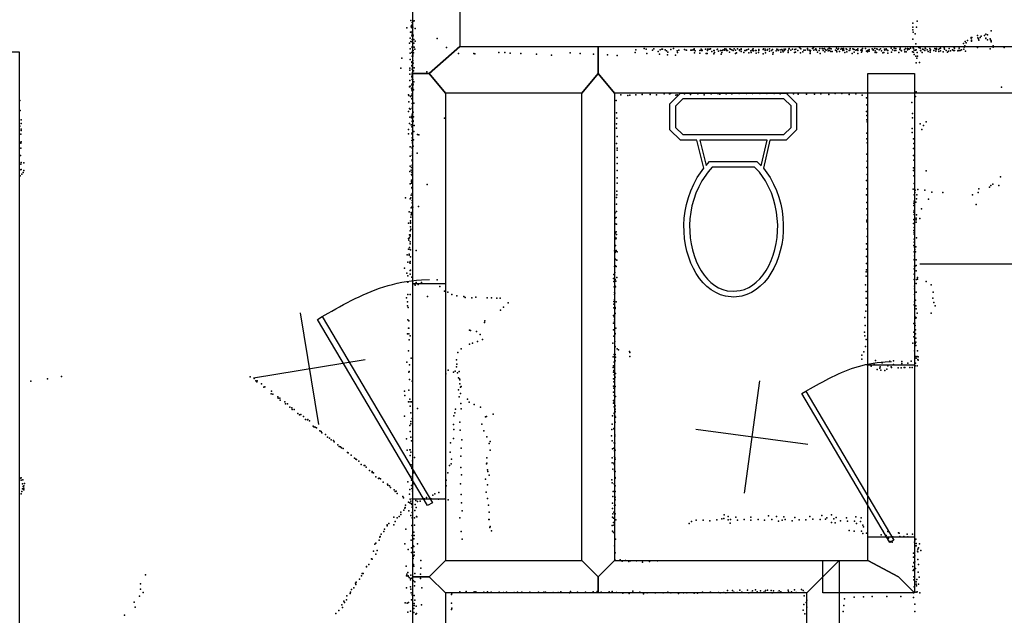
# Model space of a CAD drawing. Header units: millimetres. Extents: x -28413 to 52712, y -42191 to 56778.
# Tile 49 of 70: x 6383 to 9861, y 16469 to 18573. Entities that reach past the tile are written whole.
import ezdxf

# ---------------------------------------------------------------- set-up
doc = ezdxf.new("R2010")
doc.units = ezdxf.units.MM
for name, color, linetype in [('DOORS', 7, 'Continuous'), ('OBJECTS', 8, 'Continuous'), ('P', 9, 'Continuous'), ('PANOS', 10, 'Continuous'), ('ROOMS', 1, 'Continuous'), ('STRUCTS', 4, 'Continuous'), ('WALLS', 3, 'Continuous')]:
    doc.layers.add(name, color=color, linetype=linetype)

# ---------------------------------------------------------------- blocks, each defined once
blk = doc.blocks.new('Toilet_5B')
for points in [[(-225.3, 322.7), (-187.7, 360.3)], [(-187.7, 360.3), (186.3, 360.3)], [(186.3, 360.3), (223, 323.6)], [(-225.4, 230.4), (-225.3, 322.7)], [(-205.3, 314.4), (-205.4, 238.9)], [(-179.4, 340.3), (-205.3, 314.4)], [(178, 340.3), (-179.4, 340.3)], [(203, 315.4), (178, 340.3)], [(203, 238.8), (203, 315.4)], [(223, 323.6), (223, 230.5)], [(-187.6, 193.9), (-225.4, 230.4)], [(-205.4, 238.9), (-179.5, 213.9)], [(-179.5, 213.9), (-126.8, 213.9)], [(-126.8, 213.9), (125.8, 214)], [(125.8, 214), (178.1, 213.9)], [(178.1, 213.9), (203, 238.8)], [(223, 230.5), (186.4, 193.9)], [(-129.4, 193.9), (-187.6, 193.9)], [(-104.9, 95.7), (-129.4, 193.9)], [(118.4, 194), (-119.1, 193.9)], [(-119.1, 193.9), (-96.9, 104.7)], [(97.9, 103.3), (118.4, 194)], [(128.6, 194), (106.3, 95.3)], [(186.4, 193.9), (128.6, 194)], [(-96.9, 104.7), (-84.3, 119.2)], [(-84.3, 119.2), (82, 119.2)], [(82, 119.2), (97.9, 103.3)], [(0.5, -359.8), (-28.3, -356.8), (-46.1, -351.7), (-63, -344.2), (-78.8, -334.4), (-93.7, -322.7), (-107.4, -309.2), (-120, -293.9), (-131.4, -277.2), (-141.7, -259.1), (-150.6, -239.7), (-158.3, -219.2), (-164.6, -197.8), (-169.5, -175.5), (-172.9, -152.6), (-174.9, -129.1), (-175.2, -105.2), (-173.9, -81), (-170.9, -56.7), (-166.1, -32.4), (-159.5, -8.2), (-151, 15.7), (-140.6, 39.1), (-128, 62.1), (-104.9, 95.7)], [(-90, 82.1), (-111.5, 50.8), (-123, 29.5), (-132.7, 7.5), (-140.6, -14.9), (-146.8, -37.6), (-151.2, -60.5), (-154, -83.4), (-155.2, -106.2), (-154.9, -128.8), (-153, -150.9), (-149.7, -172.5), (-145.1, -193.5), (-139.1, -213.6), (-131.9, -232.7), (-123.5, -250.6), (-114, -267.3), (-103.5, -282.6), (-92, -296.4), (-79.7, -308.4), (-66.5, -318.7), (-52.6, -327.1), (-38, -333.4), (-22.8, -337.6), (0.4, -339.7)], [(-75.1, 99.2), (-90, 82.1)], [(73.8, 99.2), (-75.1, 99.2)], [(0.4, -339.7), (23.7, -337.3), (38.9, -332.9), (53.5, -326.4), (67.4, -317.9), (80.5, -307.5), (92.9, -295.3), (104.4, -281.4), (114.8, -266), (124.3, -249.3), (132.7, -231.2), (139.8, -212.1), (145.8, -192), (150.4, -171.1), (153.7, -149.5), (155.5, -127.4), (155.9, -105), (154.7, -82.3), (152, -59.5), (147.6, -36.8), (141.5, -14.2), (133.7, 8), (124.1, 29.7), (112.8, 50.6), (91.7, 81.2)], [(106.3, 95.3), (129.3, 62), (141.7, 39.2), (152, 16.1), (160.4, -7.6), (166.9, -31.5), (171.6, -55.7), (174.6, -79.9), (175.9, -103.9), (175.5, -127.7), (173.6, -151.2), (170.2, -174.1), (165.3, -196.3), (159, -217.7), (151.4, -238.2), (142.5, -257.6), (132.3, -275.8), (120.9, -292.7), (108.3, -308), (94.6, -321.7), (79.9, -333.5), (64, -343.4), (47.2, -351.1), (29.4, -356.5), (0.5, -359.8)], [(91.7, 81.2), (73.8, 99.2)]]:
    blk.add_lwpolyline(points)
blk = doc.blocks.new('1-Standard_3D')
for points in [[(-403.982, 5.64828), (253.382, 394.931), (263.573, 377.722), (-393.791, -11.5606), (-403.982, 5.64828)], [(263.573, 377.722), (275.367, 357.142), (283.15, 343.495), (290.844, 329.879), (298.429, 316.269), (305.882, 302.642), (313.184, 288.973), (320.313, 275.239), (327.249, 261.416), (333.971, 247.479), (340.456, 233.405), (346.686, 219.17), (352.638, 204.75), (358.291, 190.121), (363.626, 175.258), (368.62, 160.139), (373.253, 144.738), (377.503, 129.032), (381.351, 112.998), (384.774, 96.6102), (387.752, 79.8457), (390.265, 62.6802), (392.29, 45.0899), (393.807, 27.0508), (395.085, -0.90191)]]:
    blk.add_lwpolyline(points)

msp = doc.modelspace()

# ---------------------------------------------------------------- linework, layer by layer
at = {"layer": 'DOORS'}
for points in [[(7772.4, 16879.7), (7772.4, 17641.7), (7886.7, 17641.7), (7886.7, 16879.7), (7772.4, 16879.7)], [(9379, 16744.9), (9379, 17354.5), (9544, 17354.5), (9544, 16744.9), (9379, 16744.9)]]:
    msp.add_lwpolyline(points, dxfattribs=at)
at = {"layer": 'OBJECTS'}
msp.add_lwpolyline([(11061.7, 17710.2), (9563.1, 17710.2)], dxfattribs=at)
at = {"layer": 'P'}
for p in [(7751, 18545), (7765, 18570), (7766, 18550), (7767, 18546), (7768, 18554), (7768, 18549), (7769, 18563), (7770, 18545), (7772, 18567), (7772, 18547), (7776, 18569), (7780, 18542), (9538, 18561), (9538, 18547), (9538, 18538), (9551, 18547), (9553, 18568), (7763, 18508), (7764, 18529), (7768, 18516), (7769, 18532), (7770, 18528), (7770, 18522), (7770, 18503), (7771, 18502), (7772, 18521), (7772, 18503), (7773, 18516), (7775, 18503), (7858, 18507), (9538, 18504), (9539, 18529), (9546, 18523), (9744, 18510), (9744, 18508), (9745, 18501), (9746, 18511), (9766, 18517), (9767, 18509), (9770, 18506), (9771, 18501), (9776, 18511), (9779, 18515), (9791, 18518), (9796, 18522), (9796, 18508), (9796, 18507), (9802, 18520), (9802, 18502), (9811, 18506), (9812, 18502), (9814, 18534), (7760, 18491), (7763, 18470), (7765, 18496), (7769, 18495), (7770, 18477), (7770, 18475), (7772, 18478), (7774, 18491), (7775, 18491), (7776, 18476), (7779, 18469), (7780, 18498), (7891, 18475), (8559, 18467), (8589, 18472), (8596, 18469), (8618, 18466), (8623, 18470), (8645, 18467), (8651, 18469), (8654, 18469), (8663, 18467), (8683, 18468), (8692, 18471), (8711, 18466), (8731, 18468), (8737, 18466), (8738, 18466), (8754, 18466), (8757, 18466), (8762, 18467), (8763, 18467), (8765, 18470), (8766, 18467), (8790, 18469), (8793, 18467), (8806, 18469), (8813, 18469), (8817, 18469), (8821, 18469), (8823, 18470), (8847, 18468), (8848, 18469), (8868, 18467), (8873, 18466), (8874, 18470), (8878, 18469), (8891, 18470), (8894, 18469), (8899, 18467), (8907, 18470), (8912, 18466), (8919, 18470), (8926, 18467), (8932, 18470), (8932, 18468), (8952, 18467), (8957, 18469), (8971, 18468), (8974, 18470), (8994, 18468), (9009, 18468), (9010, 18470), (9016, 18469), (9023, 18466), (9025, 18468), (9032, 18470), (9042, 18468), (9058, 18469), (9061, 18468), (9069, 18467), (9075, 18468), (9083, 18469), (9083, 18467), (9088, 18469), (9100, 18469), (9101, 18471), (9107, 18466), (9113, 18469), (9121, 18468), (9125, 18469), (9138, 18475), (9141, 18472), (9142, 18470), (9153, 18466), (9157, 18466), (9166, 18472), (9166, 18467), (9172, 18466), (9184, 18471), (9187, 18474), (9188, 18466), (9194, 18468), (9195, 18470), (9198, 18466), (9209, 18471), (9217, 18471), (9220, 18470), (9226, 18472), (9229, 18467), (9232, 18466), (9238, 18469), (9242, 18473), (9246, 18471), (9249, 18470), (9265, 18466), (9268, 18473), (9273, 18468), (9275, 18471), (9283, 18469), (9287, 18471), (9291, 18468), (9293, 18471), (9294, 18466), (9302, 18470), (9305, 18468), (9315, 18466), (9316, 18471), (9326, 18470), (9328, 18469), (9331, 18468), (9336, 18466), (9339, 18467), (9343, 18470), (9354, 18466), (9358, 18468), (9360, 18472), (9371, 18471), (9384, 18468), (9394, 18470), (9398, 18468), (9398, 18466), (9404, 18471), (9411, 18470), (9412, 18469), (9419, 18467), (9424, 18470), (9433, 18478), (9438, 18469), (9439, 18466), (9444, 18470), (9445, 18468), (9461, 18473), (9466, 18467), (9472, 18473), (9478, 18472), (9478, 18471), (9492, 18468), (9493, 18473), (9508, 18467), (9512, 18472), (9519, 18472), (9519, 18467), (9521, 18470), (9523, 18470), (9525, 18469), (9529, 18473), (9539, 18474), (9540, 18472), (9542, 18466), (9547, 18466), (9548, 18488), (9550, 18467), (9559, 18475), (9564, 18473), (9572, 18469), (9576, 18468), (9581, 18473), (9582, 18471), (9588, 18467), (9598, 18472), (9600, 18467), (9615, 18472), (9620, 18468), (9621, 18472), (9628, 18468), (9633, 18471), (9635, 18473), (9649, 18474), (9650, 18469), (9666, 18472), (9678, 18467), (9684, 18474), (9685, 18473), (9701, 18473), (9710, 18467), (9717, 18489), (9718, 18469), (9719, 18476), (9721, 18481), (9723, 18496), (9726, 18492), (9731, 18500), (9745, 18498), (9766, 18475), (9811, 18470), (9814, 18499), (9814, 18495), (9821, 18481), (9821, 18476), (9860, 18475), (7733, 18438), (7762, 18455), (7763, 18433), (7768, 18457), (7769, 18458), (7769, 18444), (7771, 18462), (7772, 18449), (7772, 18444), (7773, 18464), (7774, 18456), (7933, 18454), (7987, 18454), (7991, 18453), (8076, 18457), (8097, 18457), (8116, 18455), (8153, 18454), (8209, 18451), (8262, 18448), (8327, 18456), (8363, 18454), (8410, 18451), (8459, 18449), (8494, 18447), (8557, 18458), (8598, 18454), (8638, 18461), (8643, 18452), (8668, 18463), (8671, 18449), (8673, 18459), (8699, 18448), (8706, 18463), (8707, 18457), (8767, 18456), (8769, 18463), (8785, 18455), (8786, 18465), (8791, 18464), (8794, 18464), (8808, 18454), (8811, 18454), (8813, 18464), (8828, 18461), (8835, 18464), (8835, 18453), (8836, 18465), (8837, 18457), (8851, 18462), (8858, 18465), (8861, 18452), (8863, 18458), (8864, 18465), (8880, 18464), (8883, 18465), (8890, 18459), (8903, 18465), (8912, 18454), (8915, 18456), (8926, 18465), (8932, 18461), (8941, 18458), (8944, 18464), (8948, 18464), (8959, 18456), (8966, 18463), (8967, 18458), (8971, 18464), (8975, 18463), (8982, 18465), (8984, 18465), (8985, 18455), (8993, 18457), (8994, 18464), (9009, 18453), (9016, 18464), (9018, 18456), (9031, 18462), (9039, 18464), (9043, 18452), (9045, 18458), (9055, 18463), (9062, 18464), (9071, 18459), (9077, 18464), (9080, 18460), (9085, 18464), (9097, 18458), (9097, 18458), (9098, 18463), (9120, 18458), (9123, 18459), (9132, 18465), (9141, 18456), (9149, 18460), (9175, 18460), (9175, 18454), (9176, 18465), (9201, 18459), (9207, 18464), (9210, 18454), (9221, 18464), (9227, 18460), (9239, 18463), (9244, 18464), (9248, 18461), (9253, 18461), (9267, 18465), (9269, 18460), (9279, 18461), (9290, 18465), (9298, 18458), (9305, 18460), (9313, 18465), (9324, 18454), (9331, 18459), (9344, 18464), (9344, 18454), (9357, 18459), (9359, 18463), (9374, 18462), (9378, 18464), (9378, 18460), (9381, 18465), (9383, 18462), (9405, 18463), (9405, 18457), (9410, 18457), (9427, 18463), (9432, 18456), (9435, 18458), (9448, 18465), (9450, 18465), (9450, 18455), (9462, 18459), (9473, 18465), (9478, 18464), (9488, 18458), (9496, 18464), (9498, 18463), (9509, 18460), (9514, 18460), (9537, 18460), (9540, 18459), (9543, 18450), (9548, 18445), (9552, 18438), (9553, 18458), (9554, 18445), (9565, 18465), (9566, 18463), (9571, 18458), (9580, 18465), (9592, 18461), (9599, 18465), (9599, 18459), (9612, 18464), (9619, 18462), (9630, 18461), (9636, 18463), (9645, 18460), (9645, 18460), (9655, 18465), (9660, 18459), (9664, 18462), (9671, 18463), (9682, 18464), (9685, 18465), (9697, 18463), (9698, 18465), (9701, 18464), (9705, 18464), (9724, 18462), (7730, 18402), (7761, 18402), (7768, 18425), (7768, 18422), (7768, 18411), (7770, 18408), (7770, 18399), (7771, 18413), (7772, 18429), (7773, 18420), (7776, 18403), (9549, 18421), (9561, 18422), (7761, 18395), (7761, 18381), (7768, 18373), (7769, 18385), (7769, 18378), (7769, 18369), (7769, 18362), (7770, 18373), (7772, 18362), (7774, 18393), (7821, 18389), (7760, 18336), (7761, 18358), (7762, 18338), (7767, 18332), (7768, 18346), (7769, 18341), (7772, 18341), (7772, 18331), (7773, 18345), (7775, 18354), (9851, 18335), (7757, 18308), (7758, 18306), (7764, 18302), (7767, 18306), (7768, 18326), (7768, 18295), (7770, 18322), (7770, 18311), (7770, 18293), (7771, 18304), (7774, 18326), (8507, 18308), (8531, 18306), (8538, 18307), (8560, 18308), (8582, 18309), (8610, 18309), (8633, 18308), (8660, 18311), (8678, 18311), (8682, 18312), (8701, 18307), (8705, 18308), (8731, 18311), (8753, 18309), (8779, 18311), (8801, 18308), (8826, 18311), (8848, 18312), (8852, 18313), (8856, 18310), (8878, 18311), (8899, 18311), (8924, 18313), (8950, 18313), (8972, 18313), (8997, 18313), (9022, 18313), (9048, 18313), (9069, 18311), (9095, 18312), (9116, 18311), (9133, 18310), (9162, 18310), (9191, 18310), (9213, 18311), (9241, 18309), (9264, 18313), (9287, 18312), (9313, 18309), (9337, 18311), (9359, 18307), (9374, 18297), (9547, 18302), (9549, 18318), (6384, 18288), (7758, 18283), (7760, 18260), (7769, 18260), (7770, 18277), (7771, 18279), (7771, 18266), (7771, 18263), (7775, 18278), (8490, 18288), (9375, 18273), (9534, 18281), (6385, 18253), (7756, 18249), (7761, 18229), (7763, 18257), (7767, 18232), (7767, 18227), (7769, 18240), (7770, 18239), (7773, 18247), (7774, 18230), (7884, 18225), (8491, 18244), (8492, 18226), (9374, 18249), (9375, 18235), (9537, 18242), (9537, 18227), (6384, 18197), (6389, 18220), (6389, 18207), (7760, 18207), (7766, 18202), (7768, 18195), (7770, 18214), (7770, 18202), (7771, 18218), (7773, 18216), (7773, 18214), (7776, 18200), (8491, 18206), (8491, 18190), (9375, 18220), (9376, 18213), (9535, 18189), (9564, 18206), (9576, 18199), (9585, 18213), (6387, 18169), (6388, 18186), (6388, 18182), (7756, 18170), (7757, 18185), (7768, 18170), (7769, 18174), (7770, 18172), (7770, 18156), (7771, 18184), (7775, 18178), (7788, 18168), (7793, 18166), (8493, 18161), (9375, 18173), (9536, 18175), (9540, 18153), (9570, 18185), (6385, 18140), (6387, 18137), (6387, 18119), (6388, 18142), (7762, 18124), (7768, 18147), (7769, 18123), (7769, 18120), (7771, 18140), (7771, 18137), (7773, 18126), (7774, 18149), (8491, 18136), (8494, 18120), (9375, 18152), (9376, 18138), (9541, 18136), (6386, 18094), (7763, 18091), (7770, 18093), (7771, 18106), (7771, 18099), (7787, 18102), (8493, 18086), (8494, 18112), (9375, 18098), (9540, 18118), (9540, 18094), (6387, 18063), (6389, 18069), (6398, 18068), (7763, 18056), (7767, 18051), (7769, 18075), (7769, 18059), (7770, 18078), (7770, 18076), (7770, 18051), (8494, 18065), (9375, 18051), (9377, 18074), (9540, 18050), (9541, 18077), (6384, 18043), (6385, 18022), (6389, 18044), (6391, 18028), (6396, 18033), (6398, 18040), (7761, 18037), (7766, 18042), (7767, 18026), (7768, 18035), (7769, 18026), (7769, 18023), (8494, 18041), (8494, 18015), (9376, 18027), (9540, 18040), (9541, 18022), (9585, 18039), (9848, 18018), (7762, 17993), (7767, 18006), (7767, 18002), (7767, 17996), (7768, 17981), (7823, 17991), (8493, 17996), (9374, 18005), (9542, 17995), (9809, 17982), (9813, 17988), (9820, 17992), (9842, 17988), (7766, 17953), (7769, 17978), (7769, 17977), (7769, 17955), (7770, 17959), (8491, 17945), (8492, 17968), (8492, 17955), (9374, 17954), (9375, 17976), (9539, 17975), (9543, 17954), (9545, 17963), (9546, 17971), (9552, 17954), (9555, 17973), (9580, 17971), (9605, 17964), (9644, 17963), (9749, 17955), (9768, 17963), (9771, 17976), (7746, 17944), (7762, 17941), (7765, 17944), (7769, 17934), (7769, 17926), (7770, 17913), (7772, 17911), (7792, 17913), (8491, 17922), (9375, 17928), (9541, 17925), (9541, 17917), (9543, 17932), (9548, 17929), (9551, 17941), (9593, 17939), (9762, 17921), (7759, 17895), (7765, 17876), (7766, 17909), (7766, 17892), (7766, 17884), (7767, 17890), (7770, 17885), (8487, 17891), (8491, 17896), (9375, 17905), (9376, 17884), (9541, 17893), (9542, 17885), (9543, 17899), (9551, 17884), (9568, 17905), (7757, 17855), (7764, 17863), (7764, 17857), (7764, 17855), (7764, 17842), (8486, 17872), (8486, 17852), (8490, 17874), (8491, 17851), (9375, 17865), (9375, 17859), (9540, 17853), (9541, 17868), (9542, 17866), (9549, 17872), (9549, 17866), (9550, 17858), (9563, 17871), (7760, 17813), (7762, 17827), (7762, 17813), (7763, 17809), (7765, 17833), (7765, 17832), (8487, 17819), (8490, 17824), (8491, 17815), (9376, 17835), (9376, 17807), (9541, 17828), (9542, 17816), (9543, 17839), (9543, 17822), (7756, 17800), (7758, 17795), (7760, 17803), (7762, 17789), (7762, 17781), (7763, 17788), (8485, 17805), (8486, 17774), (8488, 17775), (8489, 17799), (8490, 17801), (9374, 17782), (9541, 17776), (9543, 17798), (9543, 17787), (9544, 17788), (9548, 17771), (9551, 17803), (7752, 17743), (7757, 17763), (7759, 17745), (7759, 17741), (7760, 17768), (7763, 17761), (7764, 17760), (7764, 17736), (7784, 17758), (8484, 17757), (8487, 17751), (8489, 17755), (8490, 17758), (8493, 17753), (9374, 17763), (9374, 17737), (9542, 17753), (9544, 17770), (9544, 17739), (9545, 17762), (9547, 17753), (7754, 17717), (7761, 17714), (7762, 17719), (7763, 17713), (8484, 17701), (8485, 17730), (8488, 17726), (8488, 17704), (8490, 17701), (8492, 17724), (9374, 17712), (9543, 17726), (9544, 17723), (9544, 17703), (9545, 17701), (9549, 17725), (9550, 17705), (7742, 17695), (7751, 17678), (7754, 17669), (7762, 17687), (7763, 17674), (7764, 17689), (8482, 17673), (8485, 17680), (9373, 17682), (9373, 17667), (9374, 17690), (9543, 17693), (9543, 17674), (9550, 17686), (7754, 17646), (7768, 17664), (7776, 17640), (7780, 17635), (7784, 17645), (7791, 17638), (7802, 17645), (7858, 17654), (8481, 17659), (8482, 17648), (8486, 17655), (8486, 17632), (8489, 17650), (8492, 17663), (9371, 17637), (9543, 17655), (9544, 17632), (9550, 17641), (9551, 17655), (9554, 17663), (9554, 17657), (9585, 17648), (9602, 17637), (7754, 17603), (7762, 17602), (7867, 17631), (7884, 17614), (7895, 17611), (7910, 17603), (7927, 17598), (8483, 17630), (8484, 17610), (8484, 17602), (8485, 17607), (8488, 17629), (9373, 17613), (9544, 17623), (9544, 17603), (9549, 17611), (9610, 17611), (7750, 17591), (7753, 17576), (7753, 17562), (7824, 17595), (7952, 17595), (7957, 17592), (7980, 17591), (7994, 17593), (8034, 17591), (8050, 17591), (8069, 17589), (8080, 17589), (8108, 17573), (8482, 17578), (8482, 17568), (8484, 17585), (8490, 17577), (9373, 17590), (9374, 17566), (9543, 17566), (9544, 17576), (9547, 17582), (9548, 17563), (9609, 17589), (9612, 17574), (9617, 17563), (7755, 17556), (8081, 17547), (8092, 17558), (8481, 17528), (8482, 17555), (8485, 17558), (8485, 17538), (8486, 17553), (8487, 17556), (8487, 17535), (9372, 17544), (9550, 17552), (9553, 17536), (9602, 17536), (7754, 17513), (7758, 17509), (8025, 17504), (8026, 17509), (8481, 17501), (8483, 17523), (8484, 17513), (8484, 17507), (9368, 17521), (9370, 17493), (9541, 17500), (9545, 17501), (9546, 17493), (9547, 17522), (9547, 17519), (9550, 17520), (7753, 17463), (7757, 17483), (7758, 17484), (7758, 17464), (7972, 17477), (7975, 17475), (7997, 17472), (8010, 17461), (8480, 17478), (8486, 17483), (8486, 17465), (8487, 17463), (8489, 17484), (9367, 17469), (9541, 17469), (9547, 17478), (9547, 17464), (7759, 17442), (7762, 17456), (7972, 17427), (7982, 17430), (8000, 17437), (8018, 17444), (8478, 17430), (8482, 17455), (8485, 17436), (9368, 17456), (9373, 17444), (9538, 17430), (9541, 17453), (9546, 17429), (9548, 17448), (9548, 17434), (7757, 17403), (7931, 17397), (7943, 17410), (8483, 17390), (8486, 17390), (8487, 17419), (8487, 17417), (8493, 17411), (8498, 17407), (8537, 17401), (8538, 17398), (9358, 17388), (9365, 17400), (9371, 17419), (9544, 17403), (9548, 17422), (9554, 17404), (7751, 17363), (7760, 17354), (7766, 17378), (7926, 17372), (7927, 17356), (8479, 17382), (8483, 17363), (8484, 17366), (8485, 17380), (8487, 17368), (8488, 17381), (8538, 17384), (9358, 17374), (9376, 17354), (9401, 17355), (9406, 17369), (9430, 17361), (9457, 17367), (9470, 17368), (9470, 17355), (9499, 17366), (9499, 17359), (9520, 17360), (9532, 17367), (9547, 17360), (9548, 17384), (9549, 17377), (9553, 17383), (9555, 17373), (9557, 17382), (9557, 17371), (7758, 17328), (7759, 17331), (7888, 17322), (7897, 17335), (7916, 17328), (7921, 17332), (7926, 17347), (7930, 17326), (7935, 17330), (8479, 17344), (8480, 17350), (8481, 17328), (8482, 17334), (8483, 17319), (8488, 17323), (9391, 17349), (9412, 17338), (9421, 17342), (9423, 17347), (9425, 17335), (9439, 17334), (9446, 17339), (9450, 17351), (9461, 17347), (9463, 17344), (9486, 17343), (9497, 17343), (9507, 17345), (9510, 17345), (9527, 17345), (9535, 17344), (9546, 17350), (9553, 17350), (6423, 17296), (6482, 17304), (6531, 17313), (7197, 17312), (7211, 17306), (7217, 17297), (7221, 17294), (7222, 17298), (7237, 17287), (7760, 17302), (7769, 17296), (7933, 17308), (7937, 17305), (7938, 17301), (7938, 17287), (8481, 17304), (8482, 17294), (8487, 17310), (7246, 17275), (7249, 17276), (7272, 17251), (7273, 17261), (7277, 17250), (7742, 17261), (7758, 17265), (7933, 17266), (7940, 17275), (7940, 17253), (7943, 17278), (8480, 17279), (8480, 17258), (8482, 17272), (8483, 17257), (8486, 17277), (7295, 17241), (7296, 17236), (7302, 17236), (7303, 17229), (7320, 17223), (7322, 17216), (7329, 17216), (7744, 17246), (7757, 17223), (7761, 17233), (7763, 17223), (7767, 17223), (7936, 17241), (7941, 17217), (7965, 17233), (7971, 17222), (7989, 17214), (8480, 17228), (8481, 17219), (8483, 17246), (8483, 17222), (8488, 17242), (7337, 17204), (7344, 17202), (7346, 17196), (7353, 17196), (7366, 17182), (7763, 17208), (7765, 17184), (7788, 17200), (7920, 17184), (7922, 17197), (7942, 17198), (8011, 17205), (8055, 17180), (8483, 17206), (8483, 17183), (8483, 17182), (8485, 17186), (8486, 17197), (8487, 17209), (8487, 17189), (7371, 17177), (7376, 17179), (7386, 17171), (7393, 17161), (7400, 17160), (7401, 17161), (7407, 17156), (7742, 17173), (7765, 17154), (7765, 17146), (7769, 17164), (7917, 17174), (7938, 17151), (8029, 17170), (8032, 17171), (8477, 17174), (8485, 17174), (8485, 17150), (8486, 17152), (8488, 17169), (7420, 17137), (7422, 17135), (7427, 17134), (7432, 17131), (7443, 17121), (7448, 17118), (7451, 17114), (7761, 17140), (7763, 17118), (7916, 17143), (7917, 17125), (7939, 17123), (8015, 17144), (8023, 17121), (8475, 17126), (8476, 17144), (8482, 17129), (8483, 17127), (7463, 17108), (7471, 17099), (7478, 17095), (7484, 17089), (7492, 17087), (7494, 17082), (7750, 17093), (7765, 17098), (7767, 17085), (7769, 17085), (7905, 17078), (7916, 17094), (7945, 17089), (8033, 17100), (8041, 17076), (8045, 17083), (8474, 17103), (8476, 17085), (8483, 17079), (8485, 17107), (8485, 17102), (8485, 17077), (7507, 17071), (7512, 17066), (7516, 17064), (7520, 17061), (7526, 17058), (7541, 17044), (7544, 17043), (7752, 17052), (7761, 17054), (7763, 17054), (7765, 17045), (7904, 17046), (7942, 17059), (8045, 17052), (8477, 17057), (8482, 17059), (8484, 17050), (8486, 17053), (7554, 17035), (7566, 17024), (7571, 17021), (7573, 17020), (7581, 17014), (7763, 17034), (7771, 17015), (7778, 17027), (7908, 17021), (7941, 17031), (8033, 17026), (8033, 17006), (8476, 17026), (8476, 17008), (8482, 17007), (8484, 17030), (8485, 17027), (8487, 17021), (7589, 17002), (7600, 16998), (7602, 16998), (7607, 16993), (7619, 16981), (7628, 16977), (7628, 16974), (7633, 16973), (7766, 17001), (7768, 16988), (7774, 16972), (7896, 16972), (7901, 16998), (7907, 17004), (7941, 16991), (8032, 17004), (8035, 16983), (8037, 16977), (8478, 16985), (8483, 17003), (8484, 17001), (8484, 16980), (8487, 16977), (6385, 16953), (6388, 16955), (6388, 16946), (6394, 16948), (7641, 16958), (7651, 16952), (7653, 16954), (7658, 16951), (7667, 16940), (7754, 16941), (7765, 16959), (7767, 16946), (7889, 16947), (7944, 16965), (8028, 16950), (8042, 16964), (8475, 16948), (8476, 16937), (8486, 16954), (8487, 16956), (6391, 16906), (6393, 16934), (6393, 16916), (6396, 16924), (6398, 16926), (6398, 16918), (6398, 16912), (6400, 16935), (7682, 16932), (7683, 16929), (7690, 16927), (7693, 16921), (7706, 16912), (7710, 16906), (7713, 16908), (7761, 16914), (7767, 16928), (7768, 16917), (7771, 16908), (7777, 16933), (7864, 16903), (7889, 16927), (7940, 16933), (8031, 16904), (8035, 16930), (8479, 16907), (8483, 16933), (8484, 16908), (8487, 16926), (8487, 16906), (6389, 16898), (7717, 16900), (7736, 16889), (7739, 16884), (7756, 16869), (7760, 16897), (7761, 16867), (7763, 16879), (7765, 16872), (7769, 16881), (7783, 16875), (7788, 16871), (7798, 16872), (7813, 16881), (7820, 16885), (7837, 16881), (7842, 16893), (7849, 16898), (7862, 16879), (7886, 16880), (7897, 16877), (7943, 16896), (7944, 16867), (8035, 16882), (8478, 16889), (8485, 16879), (8486, 16877), (8487, 16886), (7730, 16833), (7740, 16841), (7744, 16848), (7745, 16850), (7746, 16858), (7758, 16838), (7766, 16864), (7768, 16860), (7769, 16851), (7770, 16832), (7771, 16834), (7779, 16839), (7780, 16861), (7784, 16850), (7946, 16838), (8039, 16858), (8042, 16833), (8477, 16865), (8477, 16846), (8482, 16833), (8484, 16857), (8486, 16858), (7705, 16816), (7710, 16801), (7716, 16813), (7723, 16818), (7729, 16825), (7765, 16822), (7769, 16813), (7778, 16813), (7785, 16818), (7786, 16817), (7938, 16813), (8040, 16807), (8042, 16808), (8477, 16816), (8478, 16828), (8480, 16812), (8481, 16797), (8487, 16828), (8489, 16806), (8756, 16801), (8773, 16805), (8797, 16805), (8821, 16803), (8845, 16806), (8863, 16810), (8870, 16811), (8871, 16824), (8886, 16818), (8886, 16806), (8894, 16808), (8913, 16816), (8918, 16805), (8942, 16807), (8966, 16816), (8966, 16805), (8991, 16807), (9014, 16805), (9028, 16820), (9040, 16807), (9056, 16818), (9063, 16802), (9076, 16805), (9082, 16817), (9087, 16807), (9112, 16803), (9121, 16815), (9136, 16806), (9160, 16806), (9174, 16818), (9185, 16809), (9211, 16807), (9216, 16822), (9229, 16809), (9234, 16814), (9250, 16824), (9250, 16797), (9259, 16810), (9267, 16815), (9282, 16803), (9303, 16814), (9307, 16802), (9332, 16802), (9337, 16817), (9353, 16800), (9355, 16813), (7670, 16765), (7672, 16773), (7681, 16789), (7681, 16785), (7687, 16794), (7705, 16789), (7747, 16773), (7768, 16786), (7775, 16763), (7778, 16788), (7943, 16765), (8044, 16779), (8045, 16783), (8050, 16768), (8476, 16786), (8477, 16766), (8481, 16762), (8482, 16787), (8748, 16794), (8893, 16795), (9263, 16796), (9313, 16769), (9330, 16766), (9339, 16794), (9356, 16766), (9361, 16787), (9363, 16782), (9432, 16768), (9449, 16765), (7653, 16734), (7655, 16745), (7657, 16748), (7660, 16756), (7766, 16735), (7769, 16751), (7775, 16739), (7777, 16751), (7946, 16738), (8488, 16738), (9361, 16758), (9374, 16759), (9426, 16753), (9444, 16751), (9452, 16742), (9458, 16730), (9465, 16728), (9467, 16746), (9487, 16761), (9489, 16759), (9492, 16747), (9506, 16748), (9518, 16756), (9520, 16746), (9537, 16756), (9544, 16728), (9545, 16732), (9548, 16738), (7633, 16696), (7638, 16720), (7641, 16724), (7646, 16698), (7744, 16722), (7755, 16702), (7767, 16707), (7773, 16715), (7775, 16712), (7788, 16721), (8484, 16715), (9546, 16715), (9549, 16715), (9550, 16723), (9554, 16696), (9555, 16703), (9556, 16693), (9558, 16707), (9561, 16722), (9566, 16698), (7626, 16669), (7628, 16668), (7641, 16685), (7767, 16691), (7773, 16670), (7774, 16678), (7776, 16692), (7776, 16681), (7800, 16663), (8487, 16690), (8487, 16664), (8504, 16665), (8511, 16660), (8523, 16663), (8535, 16659), (8541, 16662), (8562, 16662), (8608, 16659), (8636, 16662), (9540, 16689), (9540, 16674), (9545, 16679), (9545, 16658), (9556, 16666), (7608, 16642), (7608, 16640), (7616, 16648), (7748, 16643), (7774, 16649), (7775, 16643), (7800, 16636), (8583, 16657), (9538, 16641), (9539, 16627), (9541, 16656), (9541, 16654), (9541, 16631), (9544, 16656), (9547, 16634), (9558, 16648), (6828, 16612), (7584, 16597), (7590, 16609), (7593, 16617), (7597, 16617), (7750, 16609), (7751, 16614), (7751, 16609), (7754, 16620), (7755, 16608), (7755, 16607), (7759, 16603), (7764, 16599), (7764, 16594), (7765, 16611), (7768, 16600), (7770, 16600), (7774, 16591), (7779, 16617), (7799, 16615), (7799, 16599), (9541, 16605), (9541, 16594), (9552, 16596), (9557, 16622), (9560, 16604), (6810, 16580), (6810, 16561), (7555, 16560), (7564, 16566), (7569, 16583), (7570, 16578), (7572, 16586), (7749, 16566), (7764, 16570), (7765, 16562), (7778, 16573), (7779, 16587), (7804, 16566), (8549, 16554), (8883, 16557), (8901, 16557), (8927, 16558), (8954, 16558), (8972, 16555), (8982, 16559), (9000, 16556), (9018, 16557), (9024, 16558), (9038, 16557), (9046, 16556), (9066, 16556), (9098, 16558), (9120, 16559), (9145, 16560), (9150, 16557), (9542, 16570), (9549, 16587), (9550, 16579), (9551, 16573), (9558, 16579), (6806, 16537), (6820, 16550), (7528, 16519), (7537, 16524), (7539, 16538), (7551, 16546), (7552, 16551), (7766, 16548), (7767, 16524), (7769, 16541), (7776, 16539), (7779, 16523), (7908, 16542), (7910, 16547), (7938, 16552), (7960, 16553), (7989, 16552), (7994, 16552), (8023, 16551), (8035, 16552), (8049, 16551), (8077, 16551), (8092, 16550), (8103, 16551), (8130, 16550), (8141, 16551), (8157, 16551), (8185, 16551), (8216, 16551), (8235, 16551), (8240, 16551), (8268, 16550), (8285, 16550), (8294, 16552), (8325, 16549), (8329, 16553), (8354, 16551), (8382, 16551), (8409, 16552), (8423, 16553), (8437, 16551), (8465, 16552), (8476, 16553), (8491, 16550), (8513, 16547), (8536, 16546), (8574, 16551), (8587, 16545), (8600, 16548), (8628, 16549), (8629, 16548), (8656, 16548), (8672, 16551), (8683, 16549), (8710, 16546), (8728, 16548), (8739, 16548), (8766, 16547), (8777, 16547), (8795, 16551), (8821, 16550), (8823, 16551), (8851, 16550), (8857, 16549), (8870, 16550), (8877, 16548), (8906, 16551), (8917, 16550), (8934, 16551), (8958, 16549), (8967, 16550), (8988, 16552), (9011, 16551), (9015, 16551), (9041, 16549), (9061, 16550), (9071, 16552), (9099, 16552), (9109, 16552), (9126, 16550), (9154, 16550), (9154, 16538), (9163, 16523), (9296, 16527), (9330, 16533), (9363, 16534), (9394, 16535), (9446, 16535), (9495, 16535), (9540, 16548), (9540, 16532), (9550, 16551), (9553, 16552), (9562, 16548), (6788, 16516), (6791, 16498), (7510, 16486), (7521, 16506), (7524, 16497), (7531, 16514), (7745, 16513), (7752, 16512), (7756, 16514), (7764, 16484), (7775, 16493), (7776, 16511), (7776, 16504), (7784, 16501), (7803, 16506), (7908, 16490), (7909, 16512), (7910, 16494), (9151, 16487), (9153, 16507), (9161, 16514), (9164, 16498), (9294, 16504), (9545, 16508), (6753, 16470), (7500, 16475), (7754, 16480), (7775, 16479), (7783, 16473), (7785, 16476), (9156, 16474), (9292, 16482), (9545, 16483)]:
    msp.add_point(p, dxfattribs=at)
at = {"layer": 'PANOS'}
for points in [[(7374.4, 17537.9), (7438.8, 17143.2)], [(7209.2, 17308.4), (7604, 17372.7)], [(8996.1, 17297.4), (8942.6, 16901)], [(9167.5, 17072.4), (8771.1, 17125.9)]]:
    msp.add_lwpolyline(points, dxfattribs=at)
at = {"layer": 'ROOMS'}
for points in [[(7937.5, 18478.5), (8426.5, 18478.5), (13150.9, 18478.5), (13150.9, 24352.2), (11150.6, 24352.2), (10052, 24352.2), (7937.5, 24352.2), (7937.5, 19558), (7937.5, 18478.5)], [(4787.9, 18459.5), (6381.8, 18459.5), (6381.8, 14287.5), (7772.4, 14287.5), (7772.4, 14344.6), (7772.4, 16605.2), (7772.4, 18383.2), (7772.4, 19500.8), (2946.4, 19500.8), (1047.8, 19500.8), (1047.8, 18459.5), (3048, 18459.5), (3048, 18510.2), (3048, 18459.5), (4787.9, 18459.5)], [(8369.3, 18313.4), (7886.7, 18313.4), (7886.7, 16662.4), (8369.3, 16662.4), (8369.3, 18313.4)], [(9328.1, 15608.3), (9328.1, 14401.8), (13150.9, 14401.8), (13150.9, 18313.4), (8483.6, 18313.4), (8483.6, 16662.4), (9277.4, 16662.4), (9277.4, 15773.4), (9747.2, 15773.4), (9747.2, 15608.3), (9328.1, 15608.3)], [(9163, 14401.8), (9163, 15684.5), (9163, 16548.1), (8426.5, 16548.1), (7886.7, 16548.1), (7886.7, 14401.8), (9163, 14401.8)]]:
    msp.add_lwpolyline(points, close=True, dxfattribs=at)
at = {"layer": 'STRUCTS'}
for points in [[(9379, 16662.4), (9379, 18383.2), (9486.9, 18383.2), (9544, 18383.2), (9544, 16548.1), (9486.9, 16605.2), (9379, 16662.4)], [(9220.2, 16662.4), (9379, 16662.4), (9486.9, 16605.2), (9544, 16548.1), (9220.2, 16548.1), (9220.2, 16605.2), (9220.2, 16662.4)]]:
    msp.add_lwpolyline(points, dxfattribs=at)
at = {"layer": 'WALLS'}
for points in [[(7772.4, 18383.2), (7772.4, 19500.8), (7829.6, 19558), (7937.5, 19558), (7937.5, 18478.5), (7829.6, 18383.2), (7772.4, 18383.2)], [(7937.5, 18478.5), (8426.5, 18478.5), (8426.5, 18383.2), (8369.3, 18313.4), (7886.7, 18313.4), (7829.6, 18383.2), (7937.5, 18478.5)], [(8426.5, 18478.5), (13150.9, 18478.5), (13227, 18383.2), (13150.9, 18313.4), (8483.6, 18313.4), (8426.5, 18383.2), (8426.5, 18478.5)], [(7772.4, 16605.2), (7772.4, 18383.2), (7829.6, 18383.2), (7886.7, 18313.4), (7886.7, 16662.4), (7829.6, 16605.2), (7772.4, 16605.2)], [(8369.3, 16662.4), (8369.3, 18313.4), (8426.5, 18383.2), (8483.6, 18313.4), (8483.6, 16662.4), (8426.5, 16605.2), (8369.3, 16662.4)], [(7886.7, 16662.4), (8369.3, 16662.4), (8426.5, 16605.2), (8426.5, 16548.1), (7886.7, 16548.1), (7829.6, 16605.2), (7886.7, 16662.4)], [(8483.6, 16662.4), (9277.4, 16662.4), (9220.2, 16605.2), (9163, 16548.1), (8426.5, 16548.1), (8426.5, 16605.2), (8483.6, 16662.4)], [(9163, 15684.5), (9163, 16548.1), (9220.2, 16605.2), (9277.4, 16662.4), (9277.4, 15773.4), (9220.2, 15684.5), (9163, 15684.5)], [(7772.4, 14344.6), (7772.4, 16605.2), (7829.6, 16605.2), (7886.7, 16548.1), (7886.7, 14401.8), (7829.6, 14344.6), (7772.4, 14344.6)]]:
    msp.add_lwpolyline(points, dxfattribs=at)

# ---------------------------------------------------------------- block references
at = {"layer": 'DOORS', "rotation": 90}
msp.add_blockref('1-Standard_3D', (7829.5, 17260.7), dxfattribs=at)
at = {"layer": 'DOORS', "xscale": 0.8, "yscale": 0.8, "rotation": 90}
msp.add_blockref('1-Standard_3D', (9461.5, 17049.7), dxfattribs=at)
at = {"layer": 'OBJECTS'}
msp.add_blockref('Toilet_5B', (8904.5, 17953.4), dxfattribs=at)

doc.saveas('drawing.dxf')
